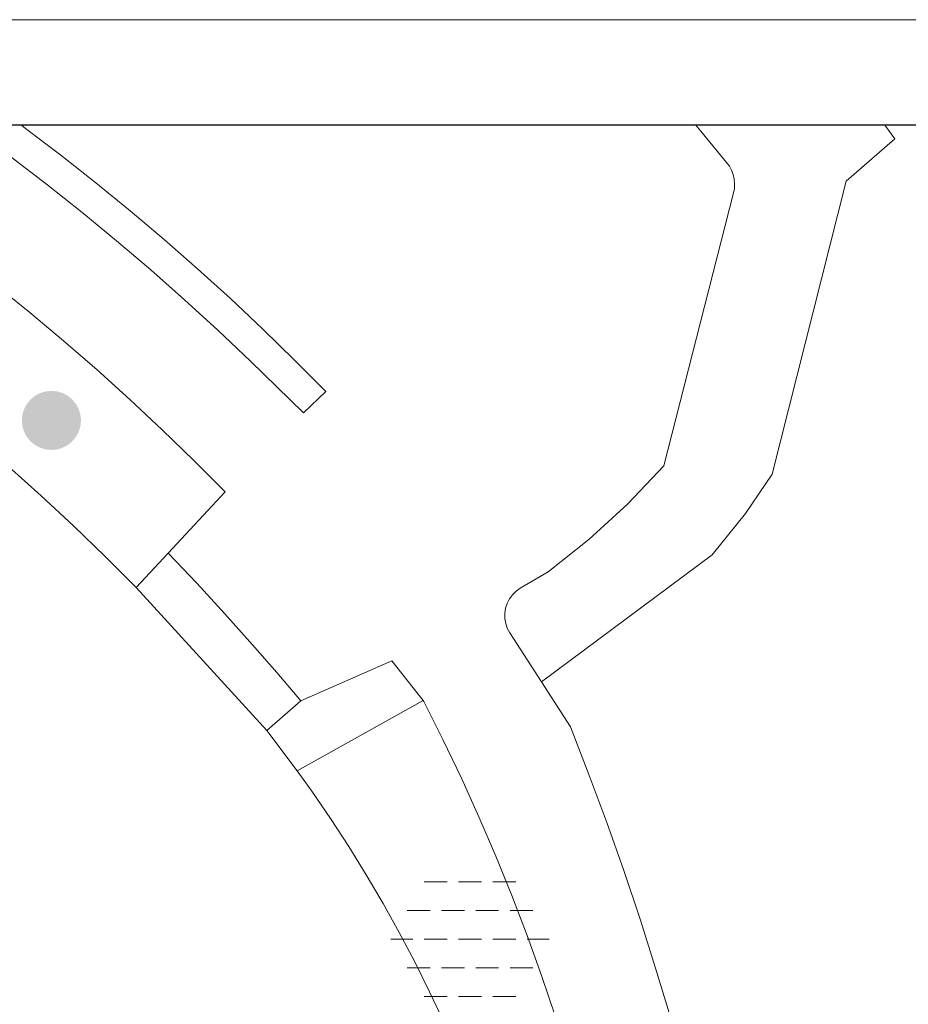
# Model space of a CAD drawing. Header units: metres. Extents: x 118656 to 118796, y 483654 to 483738.
# Tile 5 of 15: x 118710 to 118727, y 483719 to 483738. Entities that reach past the tile are written whole.
import ezdxf

# ---------------------------------------------------------------- set-up
doc = ezdxf.new("R2010")
doc.units = ezdxf.units.M
doc.header["$MEASUREMENT"] = 0
for name, color, linetype, lineweight in [('Barrier', 7, 'Continuous', 0), ('Kader', 7, 'Continuous', 0), ('Level 17', 7, 'Continuous', 0), ('Oml_ voetganger', 7, 'Continuous', 0)]:
    doc.layers.add(name, color=color, linetype=linetype, lineweight=lineweight)

# ---------------------------------------------------------------- blocks, each defined once
blk = doc.blocks.new('ONVERH')
at = {"layer": 'Barrier', "color": 7, "linetype": 'Continuous', "lineweight": 0}
for p, q in [((-0.856, 1.082), (-0.422, 1.082)), ((-0.206, 1.082), (0.227, 1.082)), ((0.444, 1.082), (0.877, 1.082)), ((-1.18, 0.54), (-0.747, 0.54)), ((-0.531, 0.54), (-0.097, 0.54)), ((0.119, 0.54), (0.552, 0.54)), ((0.769, 0.54), (1.202, 0.54)), ((-1.491, -0.001), (-1.072, -0.001)), ((-0.856, -0.001), (-0.422, -0.001)), ((-0.206, -0.001), (0.227, -0.001)), ((0.444, -0.001), (0.877, -0.001)), ((1.094, -0.001), (1.509, -0.001)), ((-1.18, -0.543), (-0.747, -0.543)), ((-1.18, -0.543), (-0.747, -0.543)), ((-0.531, -0.543), (-0.097, -0.543)), ((0.119, -0.543), (0.552, -0.543)), ((0.769, -0.543), (1.202, -0.543)), ((-0.856, -1.084), (-0.422, -1.084)), ((-0.206, -1.084), (0.227, -1.084)), ((0.444, -1.084), (0.877, -1.084))]:
    blk.add_line(p, q, dxfattribs=at)
blk = doc.blocks.new('BOOM')
at = {"layer": 'Oml_ voetganger', "linetype": 'Continuous', "lineweight": 0}
h = blk.add_hatch(color=7, dxfattribs=at)
edge = h.paths.add_edge_path()
edge.add_arc((0, 0), 0.56, 0, 360)
blk = doc.blocks.new('A2')
at = {"layer": 'Kader', "color": 7, "linetype": 'Continuous', "lineweight": 0, "flags": 128}
blk.add_lwpolyline([(-0.297, -0.21), (0.297, -0.21), (0.297, 0.21), (-0.297, 0.21), (-0.297, -0.21)], close=True, dxfattribs=at)
at = {"layer": 'Kader', "color": 7, "linetype": 'Continuous', "lineweight": 30, "flags": 128}
blk.add_lwpolyline([(-0.287, -0.2), (0.287, -0.2), (0.287, 0.2), (-0.287, 0.2), (-0.287, -0.2)], close=True, dxfattribs=at)
blk = doc.blocks.new('*U33')
at = {"layer": 'Kader', "color": 7, "linetype": 'Continuous', "lineweight": 0, "xscale": 200, "yscale": 200, "zscale": 200}
blk.add_blockref('A2', (0, 0), dxfattribs=at)

msp = doc.modelspace()

# ---------------------------------------------------------------- linework, layer by layer
at = {"layer": 'Level 17', "color": 7, "linetype": 'Continuous', "lineweight": 0}
for p, q in [((118712.818, 483727.42), (118712.21, 483726.766)), ((118714.682, 483724.061), (118712.21, 483726.766)), ((118717.643, 483724.626), (118715.261, 483723.295)), ((118714.682, 483724.061), (118715.328, 483724.622)), ((118715.261, 483723.295), (118714.682, 483724.061))]:
    msp.add_line(p, q, dxfattribs=at)
at = {"layer": 'Level 17', "color": 7, "linetype": 'Continuous', "lineweight": 0, "flags": 128}
for points in [[(118712.21, 483726.766), (118711.621, 483727.356), (118711.022, 483727.935), (118710.411, 483728.502), (118709.791, 483729.058), (118709.159, 483729.602), (118708.518, 483730.135), (118707.868, 483730.655), (118707.207, 483731.163), (118706.537, 483731.659), (118705.858, 483732.143), (118705.171, 483732.613), (118704.474, 483733.071), (118703.769, 483733.515), (118703.056, 483733.947), (118702.335, 483734.365), (118701.607, 483734.769), (118700.871, 483735.16), (118700.1605, 483735.52)], [(118705.2318, 483735.52), (118705.436, 483735.395), (118706.142, 483734.945), (118706.84, 483734.481), (118707.529, 483734.005), (118708.21, 483733.516), (118708.881, 483733.015), (118709.542, 483732.501), (118710.195, 483731.976), (118710.837, 483731.438), (118711.469, 483730.888), (118712.091, 483730.327), (118712.703, 483729.755), (118713.304, 483729.172), (118713.894, 483728.577), (118712.818, 483727.42)], [(118715.381, 483730.076), (118714.375, 483731.051), (118713.757, 483731.639), (118713.128, 483732.216), (118712.489, 483732.781), (118711.84, 483733.335), (118711.181, 483733.877), (118710.512, 483734.407), (118709.834, 483734.924), (118709.146, 483735.43), (118709.0187, 483735.52)], [(118710.0378, 483735.52), (118710.117, 483735.462), (118710.786, 483734.954), (118711.447, 483734.433), (118712.098, 483733.902), (118712.74, 483733.358), (118713.372, 483732.804), (118713.995, 483732.238), (118714.607, 483731.661), (118715.209, 483731.074), (118715.8, 483730.476), (118715.381, 483730.076)], [(118719.886, 483724.978), (118719.284, 483725.91), (118719.238, 483725.995), (118719.207, 483726.086), (118719.19, 483726.181), (118719.189, 483726.278), (118719.204, 483726.373), (118719.233, 483726.465), (118719.277, 483726.551), (118719.334, 483726.629), (118719.403, 483726.696), (118719.482, 483726.752), (118720.011, 483727.066), (118720.782, 483727.673), (118721.523, 483728.349), (118722.199, 483729.072), (118723.521, 483734.24), (118723.537, 483734.326), (118723.541, 483734.413), (118723.533, 483734.501), (118723.514, 483734.586), (118723.484, 483734.668), (118723.442, 483734.745), (118723.391, 483734.816), (118722.903, 483735.408), (118722.8072, 483735.52)], [(118719.886, 483724.978), (118723.118, 483727.386), (118723.747, 483728.166), (118724.254, 483728.91), (118725.654, 483734.464), (118726.574, 483735.262), (118726.3889, 483735.52)], [(118712.818, 483727.42), (118713.357, 483726.847), (118713.889, 483726.268), (118714.413, 483725.682), (118714.874, 483725.155), (118715.328, 483724.622)], [(118715.328, 483724.622), (118717.049, 483725.38), (118717.643, 483724.626)], [(118724.227, 483710.106), (118723.692, 483712.978), (118723.501, 483713.929), (118723.296, 483714.877), (118723.076, 483715.821), (118722.841, 483716.762), (118722.591, 483717.699), (118722.326, 483718.631), (118722.047, 483719.56), (118721.753, 483720.484), (118721.444, 483721.404), (118721.122, 483722.318), (118720.784, 483723.227), (118720.433, 483724.131), (118719.886, 483724.978)], [(118717.643, 483724.626), (118717.658, 483724.606), (118718.02, 483723.885), (118718.368, 483723.156), (118718.701, 483722.421), (118719.019, 483721.679), (118719.323, 483720.931), (118719.612, 483720.178), (118719.885, 483719.419), (118720.144, 483718.654), (118720.388, 483717.885), (118720.616, 483717.11), (118720.829, 483716.332), (118721.026, 483715.549), (118721.208, 483714.763), (118721.374, 483713.973), (118721.525, 483713.18), (118721.66, 483712.384), (118721.779, 483711.586), (118720.985, 483711.449)], [(118720.175, 483711.313), (118720.074, 483711.935), (118719.959, 483712.555), (118719.829, 483713.172), (118719.685, 483713.785), (118719.527, 483714.395), (118719.355, 483715.002), (118719.169, 483715.604), (118718.969, 483716.201), (118718.756, 483716.794), (118718.528, 483717.382), (118718.288, 483717.965), (118718.033, 483718.541), (118717.766, 483719.112), (118717.485, 483719.676), (118717.191, 483720.234), (118716.885, 483720.784), (118716.566, 483721.328), (118716.234, 483721.864), (118715.89, 483722.392), (118715.534, 483722.912), (118715.261, 483723.295)]]:
    msp.add_lwpolyline(points, dxfattribs=at)

# ---------------------------------------------------------------- block references
at = {"layer": 'Barrier', "color": 7, "linetype": 'Continuous', "lineweight": 0}
msp.add_blockref('ONVERH', (118718.522, 483720.108), dxfattribs=at)
at = {"layer": 'Kader', "color": 7, "linetype": 'Continuous', "lineweight": 0}
msp.add_blockref('*U33', (118715.794, 483695.52), dxfattribs=at)
at = {"layer": 'Oml_ voetganger', "color": 7, "linetype": 'Continuous', "lineweight": 0}
msp.add_blockref('BOOM', (118710.605, 483729.931), dxfattribs=at)

doc.saveas('drawing.dxf')
